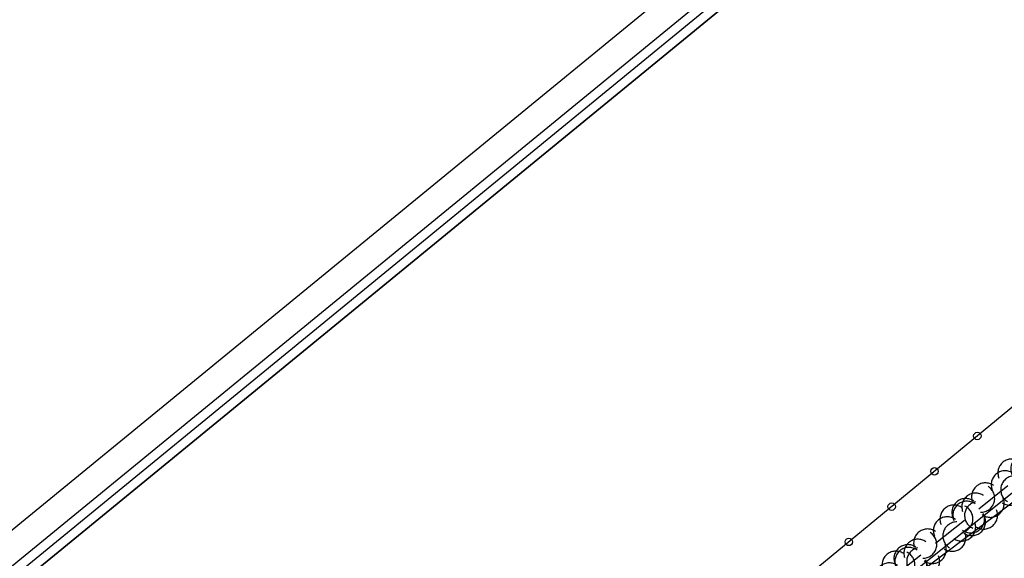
# Model space of a CAD drawing. Header units: feet. Extents: x 529188 to 529675, y 139816 to 140273.
# Tile 21 of 118: x 529324 to 529351, y 140101 to 140116. Entities that reach past the tile are written whole.
import ezdxf

# ---------------------------------------------------------------- set-up
doc = ezdxf.new("R2010")
doc.units = ezdxf.units.FT
doc.header["$LTSCALE"] = 2
doc.header["$MEASUREMENT"] = 0
doc.linetypes.add('CACHEX2', pattern=[0.75, 0.5, -0.25])
for name, color, linetype in [('BORDURETTE', 20, 'CONTINUOUS'), ('cadre250', 7, 'CONTINUOUS'), ('CARROYAGE LAMBERT', 7, 'CONTINUOUS'), ('CLOTURE', 1, 'CONTINUOUS'), ('HAIE', 80, 'CACHEX2'), ('TALUS_HAUT', 40, 'CONTINUOUS')]:
    doc.layers.add(name, color=color, linetype=linetype)

# ---------------------------------------------------------------- blocks, each defined once
blk = doc.blocks.new('RONDCLOT')
at = {"layer": 'CLOTURE'}
blk.add_circle((0, 0), 0.1, dxfattribs=at)
blk = doc.blocks.new('HAIEBASE')
at = {"layer": 'HAIE'}
for centre, start, end in [((0.002, 0.141), 14.988, 164.4142), ((-0.223, 0.05), 14.988, 164.4142), ((0.078, 0.086), 243.6198, 27.2304), ((0.227, 0.05), 14.988, 164.4142), ((-0.147, -0.129), 50.5983, 200.0244), ((-0.23, -0.099), 196.6108, 340.2213), ((0.022, -0.064), 196.6108, 340.2213), ((0.223, -0.099), 196.6108, 340.2213)]:
    blk.add_arc(centre, 0.25, start, end, dxfattribs=at)

msp = doc.modelspace()

# ---------------------------------------------------------------- linework, layer by layer
at = {"layer": 'BORDURETTE', "flags": 128}
msp.add_lwpolyline([(529365.744, 140113.595), (529346.604, 140099.162), (529349.584, 140095.322), (529348.792, 140094.696), (529345.813, 140098.607), (529334.491, 140089.442), (529335.885, 140087.796), (529327.818, 140081.654), (529329.185, 140079.821), (529328.42, 140079.255), (529326.995, 140081.07), (529328.42, 140079.255), (529326.995, 140081.07), (529302.908, 140062.841), (529304.421, 140060.817), (529293.1, 140052.27, 0.12784), (529288.488, 140046.948, 0.276945), (529289.647, 140032.594), (529317.669, 139996.417)], format="xyb", dxfattribs=at)
at = {"layer": 'cadre250', "flags": 128}
for points in [[(529227.588, 140022.756), (529532.841, 140272.877), (529675.446, 140098.839), (529330.55, 139816.237), (529234.372, 139933.616)], [(529228.064, 140022.176), (529532.737, 140271.821), (529674.39, 140098.944), (529330.655, 139817.292), (529234.952, 139934.091)], [(529228.222, 140021.983), (529532.702, 140271.47), (529674.038, 140098.979), (529330.69, 139817.644), (529235.145, 139934.249)], [(529228.38, 140021.79), (529532.667, 140271.118), (529673.686, 140099.014), (529330.725, 139817.996), (529235.339, 139934.408)]]:
    msp.add_lwpolyline(points, dxfattribs=at)
at = {"layer": 'CARROYAGE LAMBERT', "flags": 128}
msp.add_lwpolyline([(529369.4, 139849.686), (529673.686, 140099.014), (529532.667, 140271.118), (529228.38, 140021.79)], close=True, dxfattribs=at)
at = {"layer": 'CARROYAGE LAMBERT'}
msp.add_lwpolyline([(529369.4, 139849.686), (529673.686, 140099.014), (529532.667, 140271.118), (529228.38, 140021.79)], close=True, dxfattribs=at)
at = {"layer": 'CLOTURE', "flags": 128}
msp.add_lwpolyline([(529410.751, 140154.535), (529386.824, 140134.715), (529359.908, 140112.4), (529338.753, 140094.959), (529330.385, 140087.951), (529280.895, 140046.879), (529276.141, 140042.641), (529298.016, 140014.941), (529312.311, 139996.556), (529308.119, 139992.789)], dxfattribs=at)
at = {"layer": 'HAIE', "flags": 128}
msp.add_lwpolyline([(529361.481, 140111.369), (529333.962, 140089.459)], dxfattribs=at)
at = {"layer": 'TALUS_HAUT', "flags": 128}
msp.add_lwpolyline([(529414.229, 140151.931), (529396.577, 140138.618), (529375.681, 140122.012), (529362.053, 140111.592), (529334.164, 140089.26), (529334.115, 140088.504)], dxfattribs=at)

# ---------------------------------------------------------------- block references
at = {"layer": 'CLOTURE', "rotation": 219.5022635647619}
for p in [(529350.096, 140104.311), (529348.938, 140103.356), (529347.781, 140102.402), (529346.624, 140101.448)]:
    msp.add_blockref('RONDCLOT', p, dxfattribs=at)
at = {"layer": 'HAIE', "xscale": 1.5, "yscale": 1.5, "zscale": 1.5}
for p, rotation in [((529351.154, 140103.147), 38.52642138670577), ((529350.137, 140102.338), 218.5264213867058), ((529349.59, 140101.902), 38.52642138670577), ((529348.573, 140101.092), 218.5264213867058), ((529348.025, 140100.656), 38.52642138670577)]:
    msp.add_blockref('HAIEBASE', p, dxfattribs=dict(at, rotation=rotation))

doc.saveas('drawing.dxf')
